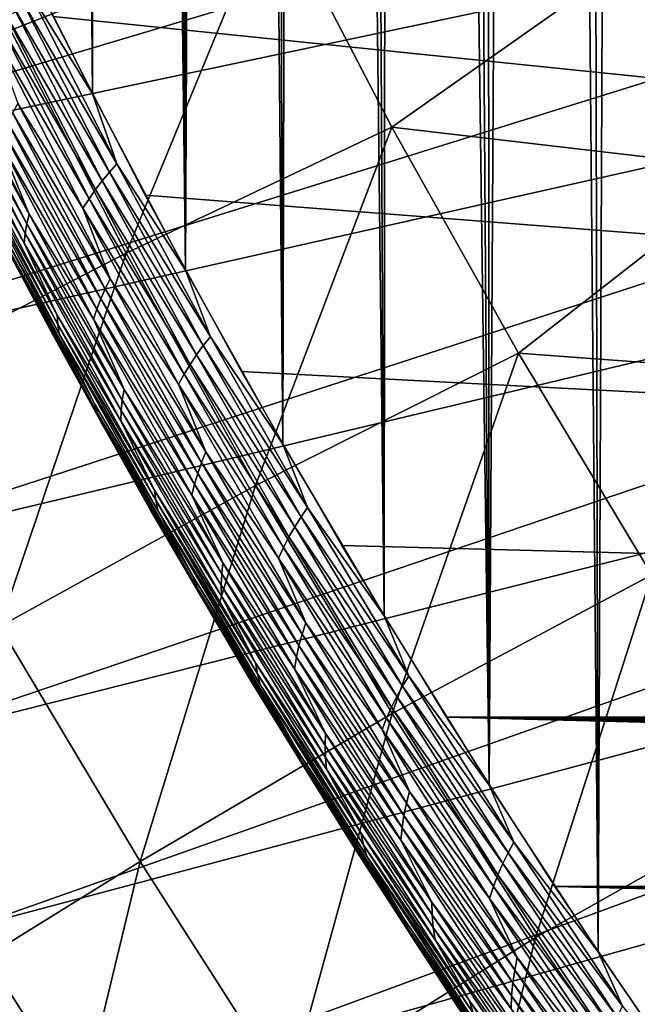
# Model space of a CAD drawing. Header units: millimetres. Extents: x -50 to 50, y -50 to 50.
# Tile 49 of 256: x -26.3 to -24.2, y -16.5 to -13.1. Entities that reach past the tile are written whole.
import ezdxf

# ---------------------------------------------------------------- set-up
doc = ezdxf.new("R2010")
doc.units = ezdxf.units.MM
doc.header["$LTSCALE"] = 65.185185
for name, color, linetype in [('1', 7, 'CONTINUOUS'), ('2', 7, 'CONTINUOUS'), ('26', 7, 'CONTINUOUS'), ('37', 7, 'CONTINUOUS'), ('39', 7, 'CONTINUOUS'), ('46', 7, 'CONTINUOUS'), ('47', 7, 'CONTINUOUS')]:
    doc.layers.add(name, color=color, linetype=linetype)

msp = doc.modelspace()

# ---------------------------------------------------------------- linework, layer by layer
at = {"layer": '1', "color": 7, "linetype": 'Continuous', "true_color": 0xf5f5f5}
for points in [[(-28.8629, -4.7432), (-3, -4.2351), (-3, -15.5), (-28.8629, -4.7432)], [(-28.7447, -5.4135), (-28.8629, -4.7432), (-3, -15.5), (-28.7447, -5.4135)], [(-28.6109, -6.0809), (-28.7447, -5.4135), (-3, -15.5), (-28.6109, -6.0809)], [(-28.4617, -6.7451), (-28.6109, -6.0809), (-3, -15.5), (-28.4617, -6.7451)], [(-28.297, -7.4054), (-28.4617, -6.7451), (-3, -15.5), (-28.297, -7.4054)], [(-28.117, -8.062), (-28.297, -7.4054), (-3, -15.5), (-28.117, -8.062)], [(-27.9218, -8.714), (-28.117, -8.062), (-3, -15.5), (-27.9218, -8.714)], [(-27.7115, -9.3614), (-27.9218, -8.714), (-3, -15.5), (-27.7115, -9.3614)], [(-27.4862, -10.0036), (-27.7115, -9.3614), (-3, -15.5), (-27.4862, -10.0036)], [(-27.2459, -10.6406), (-27.4862, -10.0036), (-3, -15.5), (-27.2459, -10.6406)], [(-26.991, -11.2716), (-27.2459, -10.6406), (-3, -15.5), (-26.991, -11.2716)], [(-26.7214, -11.8967), (-26.991, -11.2716), (-3, -15.5), (-26.7214, -11.8967)], [(-26.4373, -12.5152), (-26.7214, -11.8967), (-3, -15.5), (-26.4373, -12.5152)], [(-26.1389, -13.127), (-26.4373, -12.5152), (-3, -15.5), (-26.1389, -13.127)], [(-25.8264, -13.7316), (-26.1389, -13.127), (-3, -15.5), (-25.8264, -13.7316)], [(-25.4999, -14.329), (-25.8264, -13.7316), (-3, -15.5), (-25.4999, -14.329)], [(-25.1596, -14.9184), (-25.4999, -14.329), (-3, -15.5), (-25.1596, -14.9184)], [(-24.8056, -15.4999), (-25.1596, -14.9184), (-3, -15.5), (-24.8056, -15.4999)], [(-2.9967, -15.6407), (-24.8056, -15.4999), (-3, -15.5), (-2.9967, -15.6407)], [(-2.9868, -15.7809), (-24.8056, -15.4999), (-2.9967, -15.6407), (-2.9868, -15.7809)], [(-2.9704, -15.9206), (-24.8056, -15.4999), (-2.9868, -15.7809), (-2.9704, -15.9206)], [(-2.9474, -16.0594), (-24.8056, -15.4999), (-2.9704, -15.9206), (-2.9474, -16.0594)], [(-24.4382, -16.0728), (-24.8056, -15.4999), (-2.9474, -16.0594), (-24.4382, -16.0728)], [(-2.9179, -16.1969), (-24.4382, -16.0728), (-2.9474, -16.0594), (-2.9179, -16.1969)], [(-2.8821, -16.3329), (-24.4382, -16.0728), (-2.9179, -16.1969), (-2.8821, -16.3329)], [(-2.8398, -16.4671), (-24.4382, -16.0728), (-2.8821, -16.3329), (-2.8398, -16.4671)], [(-2.7914, -16.5991), (-24.4382, -16.0728), (-2.8398, -16.4671), (-2.7914, -16.5991)], [(-24.0576, -16.6372), (-24.4382, -16.0728), (-2.7914, -16.5991), (-24.0576, -16.6372)]]:
    msp.add_3dface(points, dxfattribs=at)
at = {"layer": '2', "color": 7, "linetype": 'Continuous', "true_color": 0xf5f5f5}
for points in [[(-26.0057, -13.389, 4.3), (-26.2164, 10.2462, 4.3), (-26.3078, -12.7851, 4.3), (-26.0057, -13.389, 4.3)], [(-26.1005, 10.1168, 4.3), (-26.2164, 10.2462, 4.3), (-26.0057, -13.389, 4.3), (-26.1005, 10.1168, 4.3)], [(-25.979, 9.9925, 4.3), (-26.1005, 10.1168, 4.3), (-26.0057, -13.389, 4.3), (-25.979, 9.9925, 4.3)], [(-25.6898, -13.9856, 4.3), (-25.979, 9.9925, 4.3), (-26.0057, -13.389, 4.3), (-25.6898, -13.9856, 4.3)], [(-25.8523, 9.8736, 4.3), (-25.979, 9.9925, 4.3), (-25.6898, -13.9856, 4.3), (-25.8523, 9.8736, 4.3)], [(-25.7205, 9.7604, 4.3), (-25.8523, 9.8736, 4.3), (-25.6898, -13.9856, 4.3), (-25.7205, 9.7604, 4.3)], [(-25.5839, 9.653, 4.3), (-25.7205, 9.7604, 4.3), (-25.6898, -13.9856, 4.3), (-25.5839, 9.653, 4.3)], [(-25.3601, -14.5749, 4.3), (-25.5839, 9.653, 4.3), (-25.6898, -13.9856, 4.3), (-25.3601, -14.5749, 4.3)], [(-25.4429, 9.5516, 4.3), (-25.5839, 9.653, 4.3), (-25.3601, -14.5749, 4.3), (-25.4429, 9.5516, 4.3)], [(-25.2974, 9.4564, 4.3), (-25.4429, 9.5516, 4.3), (-25.3601, -14.5749, 4.3), (-25.2974, 9.4564, 4.3)], [(-25.017, -15.1563, 4.3), (-25.2974, 9.4564, 4.3), (-25.3601, -14.5749, 4.3), (-25.017, -15.1563, 4.3)], [(-25.1481, 9.3677, 4.3), (-25.2974, 9.4564, 4.3), (-25.017, -15.1563, 4.3), (-25.1481, 9.3677, 4.3)], [(-24.995, 9.2855, 4.3), (-25.1481, 9.3677, 4.3), (-25.017, -15.1563, 4.3), (-24.995, 9.2855, 4.3)], [(-24.6604, -15.7298, 4.3), (-24.995, 9.2855, 4.3), (-25.017, -15.1563, 4.3), (-24.6604, -15.7298, 4.3)], [(-24.8385, 9.21, 4.3), (-24.995, 9.2855, 4.3), (-24.6604, -15.7298, 4.3), (-24.8385, 9.21, 4.3)], [(-24.6788, 9.1414, 4.3), (-24.8385, 9.21, 4.3), (-24.6604, -15.7298, 4.3), (-24.6788, 9.1414, 4.3)], [(-24.5164, 9.0798, 4.3), (-24.6788, 9.1414, 4.3), (-24.6604, -15.7298, 4.3), (-24.5164, 9.0798, 4.3)], [(-24.2908, -16.2947, 4.3), (-24.5164, 9.0798, 4.3), (-24.6604, -15.7298, 4.3), (-24.2908, -16.2947, 4.3)], [(-24.3514, 9.0254, 4.3), (-24.5164, 9.0798, 4.3), (-24.2908, -16.2947, 4.3), (-24.3514, 9.0254, 4.3)], [(-24.1841, 8.9781, 4.3), (-24.3514, 9.0254, 4.3), (-24.2908, -16.2947, 4.3), (-24.1841, 8.9781, 4.3)], [(-23.9082, -16.8511, 4.3), (-24.1841, 8.9781, 4.3), (-24.2908, -16.2947, 4.3), (-23.9082, -16.8511, 4.3)], [(-24.0151, 8.9381, 4.3), (-24.1841, 8.9781, 4.3), (-23.9082, -16.8511, 4.3), (-24.0151, 8.9381, 4.3)]]:
    msp.add_3dface(points, dxfattribs=at)
at = {"layer": '26', "color": 7, "linetype": 'Continuous', "true_color": 0xf5f5f5}
for points in [[(-26.0057, -13.389, 4.3), (-26.3078, -12.7851, 4.3), (-26.2254, -13.0321, 4.2988), (-26.0057, -13.389, 4.3)], [(-25.9223, -13.6251, 4.2988), (-26.2254, -13.0321, 4.2988), (-26.252, -13.0585, 4.295), (-25.9223, -13.6251, 4.2988)], [(-25.9223, -13.6251, 4.2988), (-26.0057, -13.389, 4.3), (-26.2254, -13.0321, 4.2988), (-25.9223, -13.6251, 4.2988)], [(-25.9475, -13.6534, 4.295), (-26.252, -13.0585, 4.295), (-26.2777, -13.0857, 4.2887), (-25.9475, -13.6534, 4.295)], [(-25.9475, -13.6534, 4.295), (-25.9223, -13.6251, 4.2988), (-26.252, -13.0585, 4.295), (-25.9475, -13.6534, 4.295)], [(-25.9719, -13.6826, 4.2887), (-26.2777, -13.0857, 4.2887), (-26.3023, -13.1139, 4.2799), (-25.9719, -13.6826, 4.2887)], [(-25.9719, -13.6826, 4.2887), (-25.9475, -13.6534, 4.295), (-26.2777, -13.0857, 4.2887), (-25.9719, -13.6826, 4.2887)], [(-25.9951, -13.713, 4.2799), (-26.3023, -13.1139, 4.2799), (-26.3259, -13.1427, 4.2687), (-25.9951, -13.713, 4.2799)], [(-25.9951, -13.713, 4.2799), (-25.9719, -13.6826, 4.2887), (-26.3023, -13.1139, 4.2799), (-25.9951, -13.713, 4.2799)], [(-26.017, -13.744, 4.2687), (-26.3259, -13.1427, 4.2687), (-26.3481, -13.1722, 4.255), (-26.017, -13.744, 4.2687)], [(-26.0376, -13.7758, 4.255), (-26.3481, -13.1722, 4.255), (-26.2578, -13.4217, 4.2391), (-26.0376, -13.7758, 4.255)], [(-26.0376, -13.7758, 4.255), (-26.017, -13.744, 4.2687), (-26.3481, -13.1722, 4.255), (-26.0376, -13.7758, 4.255)], [(-26.017, -13.744, 4.2687), (-25.9951, -13.713, 4.2799), (-26.3259, -13.1427, 4.2687), (-26.017, -13.744, 4.2687)], [(-26.2194, -13.7964, 4.1277), (-26.527, -13.1953, 4.1277), (-26.5371, -13.2254, 4.0999), (-26.2194, -13.7964, 4.1277)], [(-26.2194, -13.7964, 4.1277), (-26.321, -13.5485, 4.1538), (-26.527, -13.1953, 4.1277), (-26.2194, -13.7964, 4.1277)], [(-26.2275, -13.8292, 4.0999), (-26.5371, -13.2254, 4.0999), (-26.5449, -13.2554, 4.0705), (-26.2275, -13.8292, 4.0999)], [(-26.2275, -13.8292, 4.0999), (-26.2194, -13.7964, 4.1277), (-26.5371, -13.2254, 4.0999), (-26.2275, -13.8292, 4.0999)], [(-26.2333, -13.8619, 4.0705), (-26.5449, -13.2554, 4.0705), (-26.5505, -13.285, 4.0398), (-26.2333, -13.8619, 4.0705)], [(-26.2333, -13.8619, 4.0705), (-26.2275, -13.8292, 4.0999), (-26.5449, -13.2554, 4.0705), (-26.2333, -13.8619, 4.0705)], [(-26.2368, -13.8942, 4.0398), (-26.5505, -13.285, 4.0398), (-26.4402, -13.5384, 4.0079), (-26.2368, -13.8942, 4.0398)], [(-26.2368, -13.8942, 4.0398), (-26.2333, -13.8619, 4.0705), (-26.5505, -13.285, 4.0398), (-26.2368, -13.8942, 4.0398)], [(-25.6898, -13.9856, 4.3), (-26.0057, -13.389, 4.3), (-25.9223, -13.6251, 4.2988), (-25.6898, -13.9856, 4.3)], [(-25.9458, -14.0152, 4.2391), (-26.2578, -13.4217, 4.2391), (-26.2764, -13.4529, 4.2209), (-25.9458, -14.0152, 4.2391)], [(-25.9458, -14.0152, 4.2391), (-26.0376, -13.7758, 4.255), (-26.2578, -13.4217, 4.2391), (-25.9458, -14.0152, 4.2391)], [(-25.9626, -14.0488, 4.2209), (-26.2764, -13.4529, 4.2209), (-26.2931, -13.4846, 4.2005), (-25.9626, -14.0488, 4.2209)], [(-25.9626, -14.0488, 4.2209), (-25.9458, -14.0152, 4.2391), (-26.2764, -13.4529, 4.2209), (-25.9626, -14.0488, 4.2209)], [(-25.9775, -14.083, 4.2005), (-26.2931, -13.4846, 4.2005), (-26.308, -13.5165, 4.1781), (-25.9775, -14.083, 4.2005)], [(-25.9775, -14.083, 4.2005), (-25.9626, -14.0488, 4.2209), (-26.2931, -13.4846, 4.2005), (-25.9775, -14.083, 4.2005)], [(-26.1244, -14.1381, 4.0079), (-26.4402, -13.5384, 4.0079), (-26.4404, -13.5679, 3.9749), (-26.1244, -14.1381, 4.0079)], [(-26.1244, -14.1381, 4.0079), (-26.2368, -13.8942, 4.0398), (-26.4402, -13.5384, 4.0079), (-26.1244, -14.1381, 4.0079)], [(-25.9904, -14.1175, 4.1781), (-26.308, -13.5165, 4.1781), (-26.321, -13.5485, 4.1538), (-25.9904, -14.1175, 4.1781)], [(-25.9904, -14.1175, 4.1781), (-25.9775, -14.083, 4.2005), (-26.308, -13.5165, 4.1781), (-25.9904, -14.1175, 4.1781)], [(-26.1225, -14.1703, 3.9749), (-26.4404, -13.5679, 3.9749), (-26.4383, -13.5968, 3.941), (-26.1225, -14.1703, 3.9749)], [(-26.1225, -14.1703, 3.9749), (-26.1244, -14.1381, 4.0079), (-26.4404, -13.5679, 3.9749), (-26.1225, -14.1703, 3.9749)], [(-26.0014, -14.1521, 4.1538), (-26.321, -13.5485, 4.1538), (-26.2194, -13.7964, 4.1277), (-26.0014, -14.1521, 4.1538)], [(-26.0014, -14.1521, 4.1538), (-25.9904, -14.1175, 4.1781), (-26.321, -13.5485, 4.1538), (-26.0014, -14.1521, 4.1538)], [(-26.1182, -14.2019, 3.941), (-26.4383, -13.5968, 3.941), (-26.3196, -13.8442, 3.9064), (-26.1182, -14.2019, 3.941)], [(-26.1182, -14.2019, 3.941), (-26.1225, -14.1703, 3.9749), (-26.4383, -13.5968, 3.941), (-26.1182, -14.2019, 3.941)], [(-26.1377, -14.2086, 3.8), (-26.302, -13.8994, 3.8357), (-26.4524, -13.6137, 3.8), (-26.1377, -14.2086, 3.8)], [(-25.6058, -14.211, 4.2988), (-25.9223, -13.6251, 4.2988), (-25.9475, -13.6534, 4.295), (-25.6058, -14.211, 4.2988)], [(-25.6058, -14.211, 4.2988), (-25.6898, -13.9856, 4.3), (-25.9223, -13.6251, 4.2988), (-25.6058, -14.211, 4.2988)], [(-25.6296, -14.2412, 4.295), (-25.9475, -13.6534, 4.295), (-25.9719, -13.6826, 4.2887), (-25.6296, -14.2412, 4.295)], [(-25.6296, -14.2412, 4.295), (-25.6058, -14.211, 4.2988), (-25.9475, -13.6534, 4.295), (-25.6296, -14.2412, 4.295)], [(-25.6526, -14.2724, 4.2887), (-25.9719, -13.6826, 4.2887), (-25.9951, -13.713, 4.2799), (-25.6526, -14.2724, 4.2887)], [(-25.6526, -14.2724, 4.2887), (-25.6296, -14.2412, 4.295), (-25.9719, -13.6826, 4.2887), (-25.6526, -14.2724, 4.2887)], [(-25.6741, -14.3048, 4.2799), (-25.9951, -13.713, 4.2799), (-26.017, -13.744, 4.2687), (-25.6741, -14.3048, 4.2799)], [(-25.6741, -14.3048, 4.2799), (-25.6526, -14.2724, 4.2887), (-25.9951, -13.713, 4.2799), (-25.6741, -14.3048, 4.2799)], [(-25.6944, -14.338, 4.2687), (-26.017, -13.744, 4.2687), (-26.0376, -13.7758, 4.255), (-25.6944, -14.338, 4.2687)], [(-25.6944, -14.338, 4.2687), (-25.6741, -14.3048, 4.2799), (-26.017, -13.744, 4.2687), (-25.6944, -14.338, 4.2687)], [(-25.8982, -14.3904, 4.1277), (-26.2194, -13.7964, 4.1277), (-26.2275, -13.8292, 4.0999), (-25.8982, -14.3904, 4.1277)], [(-25.8982, -14.3904, 4.1277), (-26.0014, -14.1521, 4.1538), (-26.2194, -13.7964, 4.1277), (-25.8982, -14.3904, 4.1277)], [(-25.7133, -14.372, 4.255), (-26.0376, -13.7758, 4.255), (-25.9458, -14.0152, 4.2391), (-25.7133, -14.372, 4.255)], [(-25.7133, -14.372, 4.255), (-25.6944, -14.338, 4.2687), (-26.0376, -13.7758, 4.255), (-25.7133, -14.372, 4.255)], [(-25.9042, -14.4257, 4.0999), (-26.2275, -13.8292, 4.0999), (-26.2333, -13.8619, 4.0705), (-25.9042, -14.4257, 4.0999)], [(-25.9042, -14.4257, 4.0999), (-25.8982, -14.3904, 4.1277), (-26.2275, -13.8292, 4.0999), (-25.9042, -14.4257, 4.0999)], [(-25.9975, -14.4399, 3.9064), (-26.1182, -14.2019, 3.941), (-26.3196, -13.8442, 3.9064), (-25.9975, -14.4399, 3.9064)], [(-25.9975, -14.4399, 3.9064), (-26.3196, -13.8442, 3.9064), (-26.312, -13.8723, 3.8712), (-25.9975, -14.4399, 3.9064)], [(-25.9877, -14.4705, 3.8712), (-26.312, -13.8723, 3.8712), (-26.302, -13.8994, 3.8357), (-25.9877, -14.4705, 3.8712)], [(-25.9877, -14.4705, 3.8712), (-25.9975, -14.4399, 3.9064), (-26.312, -13.8723, 3.8712), (-25.9877, -14.4705, 3.8712)], [(-25.9078, -14.4611, 4.0705), (-26.2333, -13.8619, 4.0705), (-26.2368, -13.8942, 4.0398), (-25.9078, -14.4611, 4.0705)], [(-25.9078, -14.4611, 4.0705), (-25.9042, -14.4257, 4.0999), (-26.2333, -13.8619, 4.0705), (-25.9078, -14.4611, 4.0705)], [(-25.9756, -14.5002, 3.8357), (-25.9877, -14.4705, 3.8712), (-26.302, -13.8994, 3.8357), (-25.9756, -14.5002, 3.8357)], [(-25.9756, -14.5002, 3.8357), (-26.302, -13.8994, 3.8357), (-26.1377, -14.2086, 3.8), (-25.9756, -14.5002, 3.8357)], [(-25.9091, -14.4961, 4.0398), (-26.2368, -13.8942, 4.0398), (-26.1244, -14.1381, 4.0079), (-25.9091, -14.4961, 4.0398)], [(-25.9091, -14.4961, 4.0398), (-25.9078, -14.4611, 4.0705), (-26.2368, -13.8942, 4.0398), (-25.9091, -14.4961, 4.0398)], [(-25.3601, -14.5749, 4.3), (-25.6898, -13.9856, 4.3), (-25.6058, -14.211, 4.2988), (-25.3601, -14.5749, 4.3)], [(-25.6205, -14.6015, 4.2391), (-25.9458, -14.0152, 4.2391), (-25.9626, -14.0488, 4.2209), (-25.6205, -14.6015, 4.2391)], [(-25.6205, -14.6015, 4.2391), (-25.7133, -14.372, 4.255), (-25.9458, -14.0152, 4.2391), (-25.6205, -14.6015, 4.2391)], [(-25.6354, -14.6374, 4.2209), (-25.9626, -14.0488, 4.2209), (-25.9775, -14.083, 4.2005), (-25.6354, -14.6374, 4.2209)], [(-25.6354, -14.6374, 4.2209), (-25.6205, -14.6015, 4.2391), (-25.9626, -14.0488, 4.2209), (-25.6354, -14.6374, 4.2209)], [(-25.6482, -14.6741, 4.2005), (-25.9775, -14.083, 4.2005), (-25.9904, -14.1175, 4.1781), (-25.6482, -14.6741, 4.2005)], [(-25.6482, -14.6741, 4.2005), (-25.6354, -14.6374, 4.2209), (-25.9775, -14.083, 4.2005), (-25.6482, -14.6741, 4.2005)], [(-25.795, -14.7305, 4.0079), (-25.9091, -14.4961, 4.0398), (-26.1244, -14.1381, 4.0079), (-25.795, -14.7305, 4.0079)], [(-25.795, -14.7305, 4.0079), (-26.1244, -14.1381, 4.0079), (-26.1225, -14.1703, 3.9749), (-25.795, -14.7305, 4.0079)], [(-25.6592, -14.711, 4.1781), (-25.9904, -14.1175, 4.1781), (-26.0014, -14.1521, 4.1538), (-25.6592, -14.711, 4.1781)], [(-25.6592, -14.711, 4.1781), (-25.6482, -14.6741, 4.2005), (-25.9904, -14.1175, 4.1781), (-25.6592, -14.711, 4.1781)], [(-25.7909, -14.7653, 3.9749), (-26.1225, -14.1703, 3.9749), (-26.1182, -14.2019, 3.941), (-25.7909, -14.7653, 3.9749)], [(-25.7909, -14.7653, 3.9749), (-25.795, -14.7305, 4.0079), (-26.1225, -14.1703, 3.9749), (-25.7909, -14.7653, 3.9749)], [(-25.668, -14.7481, 4.1538), (-26.0014, -14.1521, 4.1538), (-25.8982, -14.3904, 4.1277), (-25.668, -14.7481, 4.1538)], [(-25.668, -14.7481, 4.1538), (-25.6592, -14.711, 4.1781), (-26.0014, -14.1521, 4.1538), (-25.668, -14.7481, 4.1538)], [(-25.7843, -14.7995, 3.941), (-26.1182, -14.2019, 3.941), (-25.9975, -14.4399, 3.9064), (-25.7843, -14.7995, 3.941)], [(-25.7843, -14.7995, 3.941), (-25.7909, -14.7653, 3.9749), (-26.1182, -14.2019, 3.941), (-25.7843, -14.7995, 3.941)], [(-25.8096, -14.7962, 3.8), (-25.9756, -14.5002, 3.8357), (-26.1377, -14.2086, 3.8), (-25.8096, -14.7962, 3.8)], [(-25.276, -14.7896, 4.2988), (-25.6058, -14.211, 4.2988), (-25.6296, -14.2412, 4.295), (-25.276, -14.7896, 4.2988)], [(-25.276, -14.7896, 4.2988), (-25.3601, -14.5749, 4.3), (-25.6058, -14.211, 4.2988), (-25.276, -14.7896, 4.2988)], [(-25.3198, -14.8547, 4.2887), (-25.6526, -14.2724, 4.2887), (-25.6741, -14.3048, 4.2799), (-25.3198, -14.8547, 4.2887)], [(-25.2984, -14.8217, 4.295), (-25.6296, -14.2412, 4.295), (-25.6526, -14.2724, 4.2887), (-25.2984, -14.8217, 4.295)], [(-25.3198, -14.8547, 4.2887), (-25.2984, -14.8217, 4.295), (-25.6526, -14.2724, 4.2887), (-25.3198, -14.8547, 4.2887)], [(-25.2984, -14.8217, 4.295), (-25.276, -14.7896, 4.2988), (-25.6296, -14.2412, 4.295), (-25.2984, -14.8217, 4.295)], [(-25.3397, -14.8891, 4.2799), (-25.6741, -14.3048, 4.2799), (-25.6944, -14.338, 4.2687), (-25.3397, -14.8891, 4.2799)], [(-25.3397, -14.8891, 4.2799), (-25.3198, -14.8547, 4.2887), (-25.6741, -14.3048, 4.2799), (-25.3397, -14.8891, 4.2799)], [(-25.3583, -14.9245, 4.2687), (-25.6944, -14.338, 4.2687), (-25.7133, -14.372, 4.255), (-25.3583, -14.9245, 4.2687)], [(-25.3583, -14.9245, 4.2687), (-25.3397, -14.8891, 4.2799), (-25.6944, -14.338, 4.2687), (-25.3583, -14.9245, 4.2687)], [(-25.3753, -14.9607, 4.255), (-25.7133, -14.372, 4.255), (-25.6205, -14.6015, 4.2391), (-25.3753, -14.9607, 4.255)], [(-25.3753, -14.9607, 4.255), (-25.3583, -14.9245, 4.2687), (-25.7133, -14.372, 4.255), (-25.3753, -14.9607, 4.255)], [(-25.5635, -14.9768, 4.1277), (-25.8982, -14.3904, 4.1277), (-25.9042, -14.4257, 4.0999), (-25.5635, -14.9768, 4.1277)], [(-25.5635, -14.9768, 4.1277), (-25.668, -14.7481, 4.1538), (-25.8982, -14.3904, 4.1277), (-25.5635, -14.9768, 4.1277)], [(-25.662, -15.0281, 3.9064), (-25.7843, -14.7995, 3.941), (-25.9975, -14.4399, 3.9064), (-25.662, -15.0281, 3.9064)], [(-25.662, -15.0281, 3.9064), (-25.9975, -14.4399, 3.9064), (-25.9877, -14.4705, 3.8712), (-25.662, -15.0281, 3.9064)], [(-25.5673, -15.0147, 4.0999), (-25.9042, -14.4257, 4.0999), (-25.9078, -14.4611, 4.0705), (-25.5673, -15.0147, 4.0999)], [(-25.5673, -15.0147, 4.0999), (-25.5635, -14.9768, 4.1277), (-25.9042, -14.4257, 4.0999), (-25.5673, -15.0147, 4.0999)], [(-25.6499, -15.0612, 3.8712), (-25.9877, -14.4705, 3.8712), (-25.9756, -14.5002, 3.8357), (-25.6499, -15.0612, 3.8712)], [(-25.6499, -15.0612, 3.8712), (-25.662, -15.0281, 3.9064), (-25.9877, -14.4705, 3.8712), (-25.6499, -15.0612, 3.8712)], [(-25.5686, -15.0527, 4.0705), (-25.9078, -14.4611, 4.0705), (-25.9091, -14.4961, 4.0398), (-25.5686, -15.0527, 4.0705)], [(-25.5686, -15.0527, 4.0705), (-25.5673, -15.0147, 4.0999), (-25.9078, -14.4611, 4.0705), (-25.5686, -15.0527, 4.0705)], [(-25.6355, -15.0934, 3.8357), (-25.6499, -15.0612, 3.8712), (-25.9756, -14.5002, 3.8357), (-25.6355, -15.0934, 3.8357)], [(-25.6355, -15.0934, 3.8357), (-25.9756, -14.5002, 3.8357), (-25.8096, -14.7962, 3.8), (-25.6355, -15.0934, 3.8357)], [(-25.5676, -15.0903, 4.0398), (-25.9091, -14.4961, 4.0398), (-25.795, -14.7305, 4.0079), (-25.5676, -15.0903, 4.0398)], [(-25.5676, -15.0903, 4.0398), (-25.5686, -15.0527, 4.0705), (-25.9091, -14.4961, 4.0398), (-25.5676, -15.0903, 4.0398)], [(-25.2819, -15.1802, 4.2391), (-25.6205, -14.6015, 4.2391), (-25.6354, -14.6374, 4.2209), (-25.2819, -15.1802, 4.2391)], [(-25.2819, -15.1802, 4.2391), (-25.3753, -14.9607, 4.255), (-25.6205, -14.6015, 4.2391), (-25.2819, -15.1802, 4.2391)], [(-25.017, -15.1563, 4.3), (-25.3601, -14.5749, 4.3), (-25.276, -14.7896, 4.2988), (-25.017, -15.1563, 4.3)], [(-25.2948, -15.2184, 4.2209), (-25.6354, -14.6374, 4.2209), (-25.6482, -14.6741, 4.2005), (-25.2948, -15.2184, 4.2209)], [(-25.2948, -15.2184, 4.2209), (-25.2819, -15.1802, 4.2391), (-25.6354, -14.6374, 4.2209), (-25.2948, -15.2184, 4.2209)], [(-25.3056, -15.2575, 4.2005), (-25.6482, -14.6741, 4.2005), (-25.6592, -14.711, 4.1781), (-25.3056, -15.2575, 4.2005)], [(-25.3056, -15.2575, 4.2005), (-25.2948, -15.2184, 4.2209), (-25.6482, -14.6741, 4.2005), (-25.3056, -15.2575, 4.2005)], [(-25.4522, -15.3152, 4.0079), (-25.5676, -15.0903, 4.0398), (-25.795, -14.7305, 4.0079), (-25.4522, -15.3152, 4.0079)], [(-25.4522, -15.3152, 4.0079), (-25.795, -14.7305, 4.0079), (-25.7909, -14.7653, 3.9749), (-25.4522, -15.3152, 4.0079)], [(-25.3143, -15.2968, 4.1781), (-25.6592, -14.711, 4.1781), (-25.668, -14.7481, 4.1538), (-25.3143, -15.2968, 4.1781)], [(-25.3143, -15.2968, 4.1781), (-25.3056, -15.2575, 4.2005), (-25.6592, -14.711, 4.1781), (-25.3143, -15.2968, 4.1781)], [(-25.4457, -15.3525, 3.9749), (-25.7909, -14.7653, 3.9749), (-25.7843, -14.7995, 3.941), (-25.4457, -15.3525, 3.9749)], [(-25.4457, -15.3525, 3.9749), (-25.4522, -15.3152, 4.0079), (-25.7909, -14.7653, 3.9749), (-25.4457, -15.3525, 3.9749)], [(-25.321, -15.3364, 4.1538), (-25.668, -14.7481, 4.1538), (-25.5635, -14.9768, 4.1277), (-25.321, -15.3364, 4.1538)], [(-25.321, -15.3364, 4.1538), (-25.3143, -15.2968, 4.1781), (-25.668, -14.7481, 4.1538), (-25.321, -15.3364, 4.1538)], [(-25.4683, -15.3762, 3.8), (-25.6355, -15.0934, 3.8357), (-25.8096, -14.7962, 3.8), (-25.4683, -15.3762, 3.8)], [(-25.4367, -15.3892, 3.941), (-25.7843, -14.7995, 3.941), (-25.662, -15.0281, 3.9064), (-25.4367, -15.3892, 3.941)], [(-25.4367, -15.3892, 3.941), (-25.4457, -15.3525, 3.9749), (-25.7843, -14.7995, 3.941), (-25.4367, -15.3892, 3.941)], [(-24.9331, -15.3606, 4.2988), (-25.276, -14.7896, 4.2988), (-25.2984, -14.8217, 4.295), (-24.9331, -15.3606, 4.2988)], [(-24.9331, -15.3606, 4.2988), (-25.017, -15.1563, 4.3), (-25.276, -14.7896, 4.2988), (-24.9331, -15.3606, 4.2988)], [(-24.954, -15.3944, 4.295), (-25.2984, -14.8217, 4.295), (-25.3198, -14.8547, 4.2887), (-24.954, -15.3944, 4.295)], [(-24.954, -15.3944, 4.295), (-24.9331, -15.3606, 4.2988), (-25.2984, -14.8217, 4.295), (-24.954, -15.3944, 4.295)], [(-24.9738, -15.4293, 4.2887), (-25.3198, -14.8547, 4.2887), (-25.3397, -14.8891, 4.2799), (-24.9738, -15.4293, 4.2887)], [(-24.9738, -15.4293, 4.2887), (-24.954, -15.3944, 4.295), (-25.3198, -14.8547, 4.2887), (-24.9738, -15.4293, 4.2887)], [(-24.992, -15.4657, 4.2799), (-25.3397, -14.8891, 4.2799), (-25.3583, -14.9245, 4.2687), (-24.992, -15.4657, 4.2799)], [(-24.992, -15.4657, 4.2799), (-24.9738, -15.4293, 4.2887), (-25.3397, -14.8891, 4.2799), (-24.992, -15.4657, 4.2799)], [(-25.0088, -15.503, 4.2687), (-25.3583, -14.9245, 4.2687), (-25.3753, -14.9607, 4.255), (-25.0088, -15.503, 4.2687)], [(-25.0088, -15.503, 4.2687), (-24.992, -15.4657, 4.2799), (-25.3583, -14.9245, 4.2687), (-25.0088, -15.503, 4.2687)], [(-25.0239, -15.5413, 4.255), (-25.3753, -14.9607, 4.255), (-25.2819, -15.1802, 4.2391), (-25.0239, -15.5413, 4.255)], [(-25.0239, -15.5413, 4.255), (-25.0088, -15.503, 4.2687), (-25.3753, -14.9607, 4.255), (-25.0239, -15.5413, 4.255)], [(-25.2156, -15.5555, 4.1277), (-25.5635, -14.9768, 4.1277), (-25.5673, -15.0147, 4.0999), (-25.2156, -15.5555, 4.1277)], [(-25.2156, -15.5555, 4.1277), (-25.321, -15.3364, 4.1538), (-25.5635, -14.9768, 4.1277), (-25.2156, -15.5555, 4.1277)], [(-25.3132, -15.6085, 3.9064), (-25.4367, -15.3892, 3.941), (-25.662, -15.0281, 3.9064), (-25.3132, -15.6085, 3.9064)], [(-25.3132, -15.6085, 3.9064), (-25.662, -15.0281, 3.9064), (-25.6499, -15.0612, 3.8712), (-25.3132, -15.6085, 3.9064)], [(-25.217, -15.5959, 4.0999), (-25.5673, -15.0147, 4.0999), (-25.5686, -15.0527, 4.0705), (-25.217, -15.5959, 4.0999)], [(-25.217, -15.5959, 4.0999), (-25.2156, -15.5555, 4.1277), (-25.5673, -15.0147, 4.0999), (-25.217, -15.5959, 4.0999)], [(-25.2987, -15.6441, 3.8712), (-25.6499, -15.0612, 3.8712), (-25.6355, -15.0934, 3.8357), (-25.2987, -15.6441, 3.8712)], [(-25.2987, -15.6441, 3.8712), (-25.3132, -15.6085, 3.9064), (-25.6499, -15.0612, 3.8712), (-25.2987, -15.6441, 3.8712)], [(-25.216, -15.6363, 4.0705), (-25.217, -15.5959, 4.0999), (-25.5686, -15.0527, 4.0705), (-25.216, -15.6363, 4.0705)], [(-25.216, -15.6363, 4.0705), (-25.5686, -15.0527, 4.0705), (-25.5676, -15.0903, 4.0398), (-25.216, -15.6363, 4.0705)], [(-25.2818, -15.6785, 3.8357), (-25.2987, -15.6441, 3.8712), (-25.6355, -15.0934, 3.8357), (-25.2818, -15.6785, 3.8357)], [(-25.2818, -15.6785, 3.8357), (-25.6355, -15.0934, 3.8357), (-25.4683, -15.3762, 3.8), (-25.2818, -15.6785, 3.8357)], [(-25.2125, -15.6764, 4.0398), (-25.5676, -15.0903, 4.0398), (-25.4522, -15.3152, 4.0079), (-25.2125, -15.6764, 4.0398)], [(-25.2125, -15.6764, 4.0398), (-25.216, -15.6363, 4.0705), (-25.5676, -15.0903, 4.0398), (-25.2125, -15.6764, 4.0398)], [(-24.6604, -15.7298, 4.3), (-25.017, -15.1563, 4.3), (-24.9331, -15.3606, 4.2988), (-24.6604, -15.7298, 4.3)], [(-24.9302, -15.7511, 4.2391), (-25.2819, -15.1802, 4.2391), (-25.2948, -15.2184, 4.2209), (-24.9302, -15.7511, 4.2391)], [(-24.9302, -15.7511, 4.2391), (-25.0239, -15.5413, 4.255), (-25.2819, -15.1802, 4.2391), (-24.9302, -15.7511, 4.2391)], [(-24.941, -15.7915, 4.2209), (-25.2948, -15.2184, 4.2209), (-25.3056, -15.2575, 4.2005), (-24.941, -15.7915, 4.2209)], [(-24.941, -15.7915, 4.2209), (-24.9302, -15.7511, 4.2391), (-25.2948, -15.2184, 4.2209), (-24.941, -15.7915, 4.2209)], [(-24.9496, -15.8328, 4.2005), (-25.3056, -15.2575, 4.2005), (-25.3143, -15.2968, 4.1781), (-24.9496, -15.8328, 4.2005)], [(-24.9496, -15.8328, 4.2005), (-24.941, -15.7915, 4.2209), (-25.3056, -15.2575, 4.2005), (-24.9496, -15.8328, 4.2005)], [(-24.9561, -15.8745, 4.1781), (-25.3143, -15.2968, 4.1781), (-25.321, -15.3364, 4.1538), (-24.9561, -15.8745, 4.1781)], [(-24.9561, -15.8745, 4.1781), (-24.9496, -15.8328, 4.2005), (-25.3143, -15.2968, 4.1781), (-24.9561, -15.8745, 4.1781)], [(-25.0962, -15.8919, 4.0079), (-25.2125, -15.6764, 4.0398), (-25.4522, -15.3152, 4.0079), (-25.0962, -15.8919, 4.0079)], [(-25.0962, -15.8919, 4.0079), (-25.4522, -15.3152, 4.0079), (-25.4457, -15.3525, 3.9749), (-25.0962, -15.8919, 4.0079)], [(-24.9604, -15.9164, 4.1538), (-25.321, -15.3364, 4.1538), (-25.2156, -15.5555, 4.1277), (-24.9604, -15.9164, 4.1538)], [(-24.9604, -15.9164, 4.1538), (-24.9561, -15.8745, 4.1781), (-25.321, -15.3364, 4.1538), (-24.9604, -15.9164, 4.1538)], [(-25.0872, -15.9317, 3.9749), (-25.4457, -15.3525, 3.9749), (-25.4367, -15.3892, 3.941), (-25.0872, -15.9317, 3.9749)], [(-25.0872, -15.9317, 3.9749), (-25.0962, -15.8919, 4.0079), (-25.4457, -15.3525, 3.9749), (-25.0872, -15.9317, 3.9749)], [(-24.5774, -15.9236, 4.2988), (-24.9331, -15.3606, 4.2988), (-24.954, -15.3944, 4.295), (-24.5774, -15.9236, 4.2988)], [(-24.5774, -15.9236, 4.2988), (-24.6604, -15.7298, 4.3), (-24.9331, -15.3606, 4.2988), (-24.5774, -15.9236, 4.2988)], [(-25.114, -15.9484, 3.8), (-25.2818, -15.6785, 3.8357), (-25.4683, -15.3762, 3.8), (-25.114, -15.9484, 3.8)], [(-25.0757, -15.9708, 3.941), (-25.4367, -15.3892, 3.941), (-25.3132, -15.6085, 3.9064), (-25.0757, -15.9708, 3.941)], [(-25.0757, -15.9708, 3.941), (-25.0872, -15.9317, 3.9749), (-25.4367, -15.3892, 3.941), (-25.0757, -15.9708, 3.941)], [(-24.5967, -15.9591, 4.295), (-24.954, -15.3944, 4.295), (-24.9738, -15.4293, 4.2887), (-24.5967, -15.9591, 4.295)], [(-24.5967, -15.9591, 4.295), (-24.5774, -15.9236, 4.2988), (-24.954, -15.3944, 4.295), (-24.5967, -15.9591, 4.295)], [(-24.6148, -15.9958, 4.2887), (-24.9738, -15.4293, 4.2887), (-24.992, -15.4657, 4.2799), (-24.6148, -15.9958, 4.2887)], [(-24.6148, -15.9958, 4.2887), (-24.5967, -15.9591, 4.295), (-24.9738, -15.4293, 4.2887), (-24.6148, -15.9958, 4.2887)], [(-24.6312, -16.0341, 4.2799), (-24.992, -15.4657, 4.2799), (-25.0088, -15.503, 4.2687), (-24.6312, -16.0341, 4.2799)], [(-24.6312, -16.0341, 4.2799), (-24.6148, -15.9958, 4.2887), (-24.992, -15.4657, 4.2799), (-24.6312, -16.0341, 4.2799)], [(-24.6461, -16.0734, 4.2687), (-25.0088, -15.503, 4.2687), (-25.0239, -15.5413, 4.255), (-24.6461, -16.0734, 4.2687)], [(-24.6461, -16.0734, 4.2687), (-24.6312, -16.0341, 4.2799), (-25.0088, -15.503, 4.2687), (-24.6461, -16.0734, 4.2687)], [(-24.8545, -16.1261, 4.1277), (-25.2156, -15.5555, 4.1277), (-25.217, -15.5959, 4.0999), (-24.8545, -16.1261, 4.1277)], [(-24.8545, -16.1261, 4.1277), (-24.9604, -15.9164, 4.1538), (-25.2156, -15.5555, 4.1277), (-24.8545, -16.1261, 4.1277)], [(-24.6592, -16.1138, 4.255), (-25.0239, -15.5413, 4.255), (-24.9302, -15.7511, 4.2391), (-24.6592, -16.1138, 4.255)], [(-24.6592, -16.1138, 4.255), (-24.6461, -16.0734, 4.2687), (-25.0239, -15.5413, 4.255), (-24.6592, -16.1138, 4.255)], [(-24.8535, -16.1688, 4.0999), (-24.8545, -16.1261, 4.1277), (-25.217, -15.5959, 4.0999), (-24.8535, -16.1688, 4.0999)], [(-24.8535, -16.1688, 4.0999), (-25.217, -15.5959, 4.0999), (-25.216, -15.6363, 4.0705), (-24.8535, -16.1688, 4.0999)], [(-24.9512, -16.1808, 3.9064), (-25.0757, -15.9708, 3.941), (-25.3132, -15.6085, 3.9064), (-24.9512, -16.1808, 3.9064)], [(-24.9512, -16.1808, 3.9064), (-25.3132, -15.6085, 3.9064), (-25.2987, -15.6441, 3.8712), (-24.9512, -16.1808, 3.9064)], [(-24.85, -16.2117, 4.0705), (-24.8535, -16.1688, 4.0999), (-25.216, -15.6363, 4.0705), (-24.85, -16.2117, 4.0705)], [(-24.85, -16.2117, 4.0705), (-25.216, -15.6363, 4.0705), (-25.2125, -15.6764, 4.0398), (-24.85, -16.2117, 4.0705)], [(-24.9342, -16.2187, 3.8712), (-25.2987, -15.6441, 3.8712), (-25.2818, -15.6785, 3.8357), (-24.9342, -16.2187, 3.8712)], [(-24.9342, -16.2187, 3.8712), (-24.9512, -16.1808, 3.9064), (-25.2987, -15.6441, 3.8712), (-24.9342, -16.2187, 3.8712)], [(-24.9148, -16.2554, 3.8357), (-24.9342, -16.2187, 3.8712), (-25.2818, -15.6785, 3.8357), (-24.9148, -16.2554, 3.8357)], [(-24.9148, -16.2554, 3.8357), (-25.2818, -15.6785, 3.8357), (-25.114, -15.9484, 3.8), (-24.9148, -16.2554, 3.8357)], [(-24.844, -16.2542, 4.0398), (-25.2125, -15.6764, 4.0398), (-25.0962, -15.8919, 4.0079), (-24.844, -16.2542, 4.0398)], [(-24.844, -16.2542, 4.0398), (-24.85, -16.2117, 4.0705), (-25.2125, -15.6764, 4.0398), (-24.844, -16.2542, 4.0398)], [(-24.2908, -16.2947, 4.3), (-24.6604, -15.7298, 4.3), (-24.5774, -15.9236, 4.2988), (-24.2908, -16.2947, 4.3)], [(-24.5657, -16.3138, 4.2391), (-24.9302, -15.7511, 4.2391), (-24.941, -15.7915, 4.2209), (-24.5657, -16.3138, 4.2391)], [(-24.5657, -16.3138, 4.2391), (-24.6592, -16.1138, 4.255), (-24.9302, -15.7511, 4.2391), (-24.5657, -16.3138, 4.2391)], [(-24.5743, -16.3564, 4.2209), (-24.941, -15.7915, 4.2209), (-24.9496, -15.8328, 4.2005), (-24.5743, -16.3564, 4.2209)], [(-24.5743, -16.3564, 4.2209), (-24.5657, -16.3138, 4.2391), (-24.941, -15.7915, 4.2209), (-24.5743, -16.3564, 4.2209)], [(-24.5806, -16.3999, 4.2005), (-24.9496, -15.8328, 4.2005), (-24.9561, -15.8745, 4.1781), (-24.5806, -16.3999, 4.2005)], [(-24.5806, -16.3999, 4.2005), (-24.5743, -16.3564, 4.2209), (-24.9496, -15.8328, 4.2005), (-24.5806, -16.3999, 4.2005)], [(-24.7271, -16.4604, 4.0079), (-24.844, -16.2542, 4.0398), (-25.0962, -15.8919, 4.0079), (-24.7271, -16.4604, 4.0079)], [(-24.7271, -16.4604, 4.0079), (-25.0962, -15.8919, 4.0079), (-25.0872, -15.9317, 3.9749), (-24.7271, -16.4604, 4.0079)], [(-24.5847, -16.4438, 4.1781), (-24.9561, -15.8745, 4.1781), (-24.9604, -15.9164, 4.1538), (-24.5847, -16.4438, 4.1781)], [(-24.5847, -16.4438, 4.1781), (-24.5806, -16.3999, 4.2005), (-24.9561, -15.8745, 4.1781), (-24.5847, -16.4438, 4.1781)], [(-24.7154, -16.5025, 3.9749), (-25.0872, -15.9317, 3.9749), (-25.0757, -15.9708, 3.941), (-24.7154, -16.5025, 3.9749)], [(-24.7154, -16.5025, 3.9749), (-24.7271, -16.4604, 4.0079), (-25.0872, -15.9317, 3.9749), (-24.7154, -16.5025, 3.9749)], [(-24.5866, -16.488, 4.1538), (-24.9604, -15.9164, 4.1538), (-24.8545, -16.1261, 4.1277), (-24.5866, -16.488, 4.1538)], [(-24.5866, -16.488, 4.1538), (-24.5847, -16.4438, 4.1781), (-24.9604, -15.9164, 4.1538), (-24.5866, -16.488, 4.1538)], [(-24.2089, -16.4784, 4.2988), (-24.5774, -15.9236, 4.2988), (-24.5967, -15.9591, 4.295), (-24.2089, -16.4784, 4.2988)], [(-24.2089, -16.4784, 4.2988), (-24.2908, -16.2947, 4.3), (-24.5774, -15.9236, 4.2988), (-24.2089, -16.4784, 4.2988)], [(-24.7468, -16.5123, 3.8), (-24.9148, -16.2554, 3.8357), (-25.114, -15.9484, 3.8), (-24.7468, -16.5123, 3.8)], [(-24.7013, -16.5439, 3.941), (-25.0757, -15.9708, 3.941), (-24.9512, -16.1808, 3.9064), (-24.7013, -16.5439, 3.941)], [(-24.7013, -16.5439, 3.941), (-24.7154, -16.5025, 3.9749), (-25.0757, -15.9708, 3.941), (-24.7013, -16.5439, 3.941)], [(-24.2266, -16.5155, 4.295), (-24.5967, -15.9591, 4.295), (-24.6148, -15.9958, 4.2887), (-24.2266, -16.5155, 4.295)], [(-24.2266, -16.5155, 4.295), (-24.2089, -16.4784, 4.2988), (-24.5967, -15.9591, 4.295), (-24.2266, -16.5155, 4.295)], [(-24.243, -16.554, 4.2887), (-24.6148, -15.9958, 4.2887), (-24.6312, -16.0341, 4.2799), (-24.243, -16.554, 4.2887)], [(-24.243, -16.554, 4.2887), (-24.2266, -16.5155, 4.295), (-24.6148, -15.9958, 4.2887), (-24.243, -16.554, 4.2887)], [(-24.2575, -16.5941, 4.2799), (-24.6312, -16.0341, 4.2799), (-24.6461, -16.0734, 4.2687), (-24.2575, -16.5941, 4.2799)], [(-24.2575, -16.5941, 4.2799), (-24.243, -16.554, 4.2887), (-24.6312, -16.0341, 4.2799), (-24.2575, -16.5941, 4.2799)], [(-24.2704, -16.6353, 4.2687), (-24.6461, -16.0734, 4.2687), (-24.6592, -16.1138, 4.255), (-24.2704, -16.6353, 4.2687)], [(-24.2704, -16.6353, 4.2687), (-24.2575, -16.5941, 4.2799), (-24.6461, -16.0734, 4.2687), (-24.2704, -16.6353, 4.2687)], [(-24.4806, -16.6883, 4.1277), (-24.5866, -16.488, 4.1538), (-24.8545, -16.1261, 4.1277), (-24.4806, -16.6883, 4.1277)], [(-24.4806, -16.6883, 4.1277), (-24.8545, -16.1261, 4.1277), (-24.8535, -16.1688, 4.0999), (-24.4806, -16.6883, 4.1277)], [(-24.2813, -16.6777, 4.255), (-24.6592, -16.1138, 4.255), (-24.5657, -16.3138, 4.2391), (-24.2813, -16.6777, 4.255)], [(-24.2813, -16.6777, 4.255), (-24.2704, -16.6353, 4.2687), (-24.6592, -16.1138, 4.255), (-24.2813, -16.6777, 4.255)], [(-24.477, -16.7333, 4.0999), (-24.4806, -16.6883, 4.1277), (-24.8535, -16.1688, 4.0999), (-24.477, -16.7333, 4.0999)], [(-24.477, -16.7333, 4.0999), (-24.8535, -16.1688, 4.0999), (-24.85, -16.2117, 4.0705), (-24.477, -16.7333, 4.0999)], [(-24.5763, -16.7448, 3.9064), (-24.7013, -16.5439, 3.941), (-24.9512, -16.1808, 3.9064), (-24.5763, -16.7448, 3.9064)], [(-24.5763, -16.7448, 3.9064), (-24.9512, -16.1808, 3.9064), (-24.9342, -16.2187, 3.8712), (-24.5763, -16.7448, 3.9064)], [(-24.5566, -16.7848, 3.8712), (-24.9342, -16.2187, 3.8712), (-24.9148, -16.2554, 3.8357), (-24.5566, -16.7848, 3.8712)], [(-24.5566, -16.7848, 3.8712), (-24.5763, -16.7448, 3.9064), (-24.9342, -16.2187, 3.8712), (-24.5566, -16.7848, 3.8712)], [(-24.4708, -16.7784, 4.0705), (-24.477, -16.7333, 4.0999), (-24.85, -16.2117, 4.0705), (-24.4708, -16.7784, 4.0705)], [(-24.4708, -16.7784, 4.0705), (-24.85, -16.2117, 4.0705), (-24.844, -16.2542, 4.0398), (-24.4708, -16.7784, 4.0705)], [(-24.5347, -16.8237, 3.8357), (-24.5566, -16.7848, 3.8712), (-24.9148, -16.2554, 3.8357), (-24.5347, -16.8237, 3.8357)], [(-24.5347, -16.8237, 3.8357), (-24.9148, -16.2554, 3.8357), (-24.7468, -16.5123, 3.8), (-24.5347, -16.8237, 3.8357)], [(-24.4622, -16.8233, 4.0398), (-24.844, -16.2542, 4.0398), (-24.7271, -16.4604, 4.0079), (-24.4622, -16.8233, 4.0398)], [(-24.4622, -16.8233, 4.0398), (-24.4708, -16.7784, 4.0705), (-24.844, -16.2542, 4.0398), (-24.4622, -16.8233, 4.0398)], [(-23.9082, -16.8511, 4.3), (-24.2908, -16.2947, 4.3), (-24.2089, -16.4784, 4.2988), (-23.9082, -16.8511, 4.3)], [(-24.1884, -16.8681, 4.2391), (-24.5657, -16.3138, 4.2391), (-24.5743, -16.3564, 4.2209), (-24.1884, -16.8681, 4.2391)], [(-24.1884, -16.8681, 4.2391), (-24.2813, -16.6777, 4.255), (-24.5657, -16.3138, 4.2391), (-24.1884, -16.8681, 4.2391)], [(-24.1947, -16.9128, 4.2209), (-24.5743, -16.3564, 4.2209), (-24.5806, -16.3999, 4.2005), (-24.1947, -16.9128, 4.2209)], [(-24.1947, -16.9128, 4.2209), (-24.1884, -16.8681, 4.2391), (-24.5743, -16.3564, 4.2209), (-24.1947, -16.9128, 4.2209)], [(-24.1987, -16.9584, 4.2005), (-24.5806, -16.3999, 4.2005), (-24.5847, -16.4438, 4.1781), (-24.1987, -16.9584, 4.2005)], [(-24.1987, -16.9584, 4.2005), (-24.1947, -16.9128, 4.2209), (-24.5806, -16.3999, 4.2005), (-24.1987, -16.9584, 4.2005)], [(-24.3451, -17.0203, 4.0079), (-24.4622, -16.8233, 4.0398), (-24.7271, -16.4604, 4.0079), (-24.3451, -17.0203, 4.0079)], [(-24.3451, -17.0203, 4.0079), (-24.7271, -16.4604, 4.0079), (-24.7154, -16.5025, 3.9749), (-24.3451, -17.0203, 4.0079)], [(-24.2004, -17.0044, 4.1781), (-24.5847, -16.4438, 4.1781), (-24.5866, -16.488, 4.1538), (-24.2004, -17.0044, 4.1781)], [(-24.2004, -17.0044, 4.1781), (-24.1987, -16.9584, 4.2005), (-24.5847, -16.4438, 4.1781), (-24.2004, -17.0044, 4.1781)]]:
    msp.add_3dface(points, dxfattribs=at)
at = {"layer": '37', "color": 15, "linetype": 'Continuous', "true_color": 0xaf503c}
for points in [[(-23.7632, -13.645, -12.3767), (-24.1652, -12.9197, -12.3767), (-23.2153, -12.559, -12.7621), (-23.7632, -13.645, -12.3767)], [(-25.8913, -13.9286, -11.5629), (-26.3058, -13.1291, -11.5629), (-25.3953, -12.7231, -11.977), (-25.8913, -13.9286, -11.5629)], [(-24.9902, -13.5011, -11.977), (-25.8913, -13.9286, -11.5629), (-25.3953, -12.7231, -11.977), (-24.9902, -13.5011, -11.977)], [(-24.9902, -13.5011, -11.977), (-25.3953, -12.7231, -11.977), (-24.1652, -12.9197, -12.3767), (-24.9902, -13.5011, -11.977)], [(-23.7632, -13.645, -12.3767), (-24.9902, -13.5011, -11.977), (-24.1652, -12.9197, -12.3767), (-23.7632, -13.645, -12.3767)], [(-25.8913, -13.9286, -11.5629), (-26.7718, -14.3815, -11.1346), (-26.3058, -13.1291, -11.5629), (-25.8913, -13.9286, -11.5629)], [(-25.4525, -14.7149, -11.5629), (-25.8913, -13.9286, -11.5629), (-24.9902, -13.5011, -11.977), (-25.4525, -14.7149, -11.5629)], [(-24.5612, -14.2664, -11.977), (-25.4525, -14.7149, -11.5629), (-24.9902, -13.5011, -11.977), (-24.5612, -14.2664, -11.977)], [(-24.5612, -14.2664, -11.977), (-24.9902, -13.5011, -11.977), (-23.7632, -13.645, -12.3767), (-24.5612, -14.2664, -11.977)], [(-23.3393, -14.3577, -12.3767), (-24.5612, -14.2664, -11.977), (-23.7632, -13.645, -12.3767), (-23.3393, -14.3577, -12.3767)], [(-26.3201, -15.1923, -11.1346), (-26.7718, -14.3815, -11.1346), (-25.8913, -13.9286, -11.5629), (-26.3201, -15.1923, -11.1346)], [(-25.4525, -14.7149, -11.5629), (-26.3201, -15.1923, -11.1346), (-25.8913, -13.9286, -11.5629), (-25.4525, -14.7149, -11.5629)], [(-24.9898, -15.4875, -11.5629), (-25.4525, -14.7149, -11.5629), (-24.5612, -14.2664, -11.977), (-24.9898, -15.4875, -11.5629)], [(-24.1089, -15.0179, -11.977), (-24.9898, -15.4875, -11.5629), (-24.5612, -14.2664, -11.977), (-24.1089, -15.0179, -11.977)], [(-24.1089, -15.0179, -11.977), (-24.5612, -14.2664, -11.977), (-23.3393, -14.3577, -12.3767), (-24.1089, -15.0179, -11.977)], [(-25.8437, -15.989, -11.1346), (-26.3201, -15.1923, -11.1346), (-25.4525, -14.7149, -11.5629), (-25.8437, -15.989, -11.1346)], [(-24.9898, -15.4875, -11.5629), (-25.8437, -15.989, -11.1346), (-25.4525, -14.7149, -11.5629), (-24.9898, -15.4875, -11.5629)], [(-24.5037, -16.2455, -11.5629), (-24.9898, -15.4875, -11.5629), (-24.1089, -15.0179, -11.977), (-24.5037, -16.2455, -11.5629)], [(-23.6335, -15.7552, -11.977), (-24.5037, -16.2455, -11.5629), (-24.1089, -15.0179, -11.977), (-23.6335, -15.7552, -11.977)], [(-25.8437, -15.989, -11.1346), (-26.6805, -16.5063, -10.6921), (-26.3201, -15.1923, -11.1346), (-25.8437, -15.989, -11.1346)], [(-25.3433, -16.7707, -11.1346), (-25.8437, -15.989, -11.1346), (-24.9898, -15.4875, -11.5629), (-25.3433, -16.7707, -11.1346)], [(-24.5037, -16.2455, -11.5629), (-25.3433, -16.7707, -11.1346), (-24.9898, -15.4875, -11.5629), (-24.5037, -16.2455, -11.5629)], [(-23.9946, -16.9882, -11.5629), (-24.5037, -16.2455, -11.5629), (-23.6335, -15.7552, -11.977), (-23.9946, -16.9882, -11.5629)], [(-26.1639, -17.3133, -10.6921), (-26.6805, -16.5063, -10.6921), (-25.8437, -15.989, -11.1346), (-26.1639, -17.3133, -10.6921)], [(-25.3433, -16.7707, -11.1346), (-26.1639, -17.3133, -10.6921), (-25.8437, -15.989, -11.1346), (-25.3433, -16.7707, -11.1346)], [(-24.8192, -17.5368, -11.1346), (-25.3433, -16.7707, -11.1346), (-24.5037, -16.2455, -11.5629), (-24.8192, -17.5368, -11.1346)], [(-23.9946, -16.9882, -11.5629), (-24.8192, -17.5368, -11.1346), (-24.5037, -16.2455, -11.5629), (-23.9946, -16.9882, -11.5629)]]:
    msp.add_3dface(points, dxfattribs=at)
at = {"layer": '39', "color": 15, "linetype": 'Continuous', "true_color": 0xaf503c}
msp.add_3dface([(-26.4232, -16.2132, 4.5), (-44.5859, -21.9615, 4.5), (-26.05, -16.8061, 4.5), (-26.4232, -16.2132, 4.5)], dxfattribs=at)
at = {"layer": '46', "color": 15, "linetype": 'Continuous', "true_color": 0xaf503c}
for points in [[(-28.0833, -13.1304), (-27.7793, -13.7616), (-21.1878, -11.1684), (-28.0833, -13.1304)], [(-21.1878, -11.1684), (-27.7793, -13.7616), (-20.8932, -11.7101), (-21.1878, -11.1684)], [(-20.8932, -11.7101), (-27.7793, -13.7616), (-20.5846, -12.2441), (-20.8932, -11.7101)], [(-27.7793, -13.7616), (-27.4612, -14.3859), (-20.5846, -12.2441), (-27.7793, -13.7616)], [(-20.5846, -12.2441), (-27.4612, -14.3859), (-20.2625, -12.77), (-20.5846, -12.2441)], [(-27.4612, -14.3859), (-27.129, -15.0027), (-20.2625, -12.77), (-27.4612, -14.3859)], [(-20.2625, -12.77), (-27.129, -15.0027), (-19.9269, -13.2874), (-20.2625, -12.77)], [(-27.129, -15.0027), (-26.783, -15.6119), (-19.9269, -13.2874), (-27.129, -15.0027)], [(-19.9269, -13.2874), (-26.783, -15.6119), (-19.5781, -13.7961), (-19.9269, -13.2874)], [(-26.783, -15.6119), (-26.4232, -16.2132), (-19.5781, -13.7961), (-26.783, -15.6119)], [(-19.5781, -13.7961), (-26.4232, -16.2132), (-19.2164, -14.2955), (-19.5781, -13.7961)], [(-26.4232, -16.2132), (-26.05, -16.8061), (-19.2164, -14.2955), (-26.4232, -16.2132)], [(-19.2164, -14.2955), (-26.05, -16.8061), (-18.8418, -14.7855), (-19.2164, -14.2955)], [(-26.05, -16.8061), (-25.6635, -17.3905), (-18.8418, -14.7855), (-26.05, -16.8061)], [(-18.8418, -14.7855), (-25.6635, -17.3905), (-18.4548, -15.2656), (-18.8418, -14.7855)], [(-18.4548, -15.2656), (-25.6635, -17.3905), (-18.0556, -15.7357), (-18.4548, -15.2656)], [(-25.6635, -17.3905), (-25.2639, -17.9659), (-18.0556, -15.7357), (-25.6635, -17.3905)], [(-18.0556, -15.7357), (-25.2639, -17.9659), (-17.6443, -16.1953), (-18.0556, -15.7357)], [(-25.2639, -17.9659), (-24.8513, -18.5323), (-17.6443, -16.1953), (-25.2639, -17.9659)], [(-17.6443, -16.1953), (-24.8513, -18.5323), (-17.2215, -16.6442), (-17.6443, -16.1953)]]:
    msp.add_3dface(points, dxfattribs=at)
at = {"layer": '47', "color": 15, "linetype": 'Continuous', "true_color": 0xaf503c}
for points in [[(-26.05, -16.8061, 4.5), (-26.05, -16.8061), (-26.4232, -16.2132), (-26.05, -16.8061, 4.5)], [(-26.4232, -16.2132, 4.5), (-26.05, -16.8061, 4.5), (-26.4232, -16.2132), (-26.4232, -16.2132, 4.5)]]:
    msp.add_3dface(points, dxfattribs=at)

doc.saveas('drawing.dxf')
